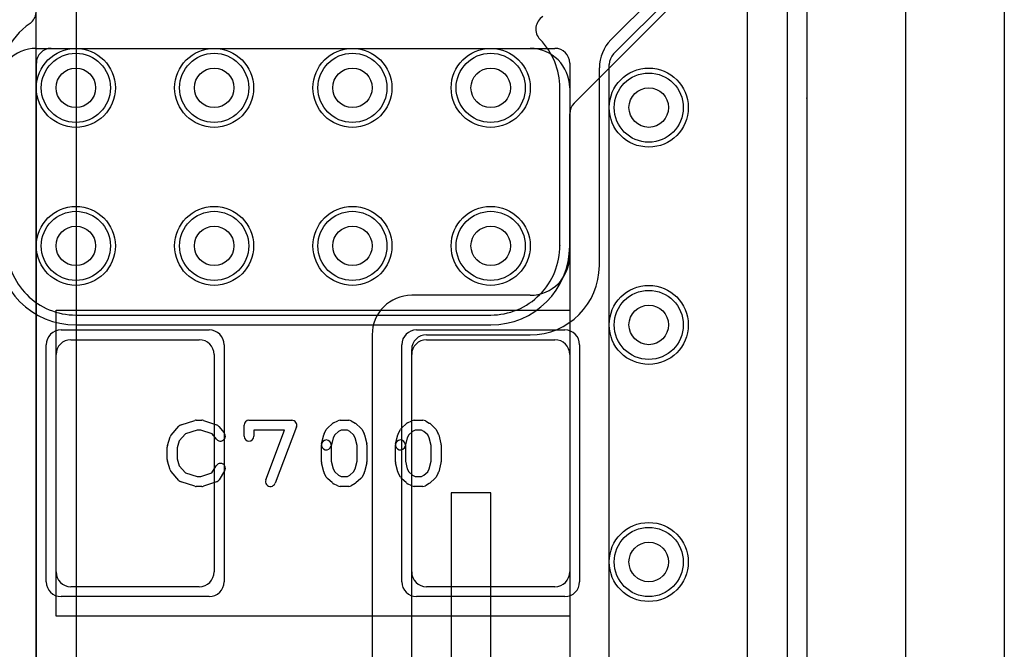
# Model space of a CAD drawing. Extents: x -1.1 to 39.1, y -7.5 to 26.
# Tile 30 of 44: x 33.5 to 38.5, y 5 to 8.1. Entities that reach past the tile are written whole.
import ezdxf

# ---------------------------------------------------------------- set-up
doc = ezdxf.new("R2010")
doc.units = 0
for name, color, linetype in [('Hole', 1, 'CONTINUOUS'), ('L1', 3, 'CONTINUOUS'), ('L2', 3, 'CONTINUOUS'), ('L3', 3, 'CONTINUOUS'), ('L4', 3, 'CONTINUOUS'), ('MetalMask-A', 176, 'CONTINUOUS'), ('Outline', 7, 'CONTINUOUS'), ('PartsArea-A', 111, 'CONTINUOUS'), ('PartsSilk-A', 221, 'CONTINUOUS'), ('Resist-A', 2, 'CONTINUOUS'), ('Resist-B', 2, 'CONTINUOUS'), ('Silk-A', 140, 'CONTINUOUS')]:
    doc.layers.add(name, color=color, linetype=linetype)

msp = doc.modelspace()

# ---------------------------------------------------------------- linework, layer by layer
at = {"layer": 'Hole'}
for centre in [(33.8, 7.8), (34.5, 7.8), (35.2, 7.8), (35.9, 7.8), (36.7, 7.7), (33.8, 7), (34.5, 7), (35.2, 7), (35.9, 7), (36.7, 6.6), (36.7, 5.4)]:
    msp.add_circle(centre, 0.1, dxfattribs=at)
at = {"layer": 'L1'}
for p, q in [((37.4, 14.5), (37.4, 1)), ((36.50862, 8.04288), (36.78287, 8.31713)), ((33.67497, 7.99996), (36.22503, 7.99996)), ((33.6, 4.21029), (33.6, 7.92499)), ((36.3, 7.92499), (36.3, 6.95)), ((36.45005, 7.09028), (36.45004, 7.90146)), ((36.45004, 6.90004), (36.45004, 7.08809)), ((36.1, 6.75), (35.5, 6.75)), ((35.3, 6.55), (35.3, 2.6)), ((35.575, 6.55), (36.1, 6.55)), ((33.775, 6.525), (34.425, 6.525)), ((35.575, 6.525), (36.225, 6.525)), ((33.7, 5.35), (33.7, 6.45)), ((34.5, 6.45), (34.5, 5.35)), ((35.5, 2.9), (35.5, 6.475)), ((35.5, 5.35), (35.5, 6.45)), ((36.3, 6.45), (36.3, 5.35)), ((35.9, 5.75), (35.7, 5.75)), ((35.7, 5.75), (35.7, 4.4)), ((35.9, 4.4), (35.9, 5.75)), ((34.425, 5.275), (33.775, 5.275)), ((36.225, 5.275), (35.575, 5.275))]:
    msp.add_line(p, q, dxfattribs=at)
for centre in [(33.8, 7.8), (34.5, 7.8), (35.2, 7.8), (35.9, 7.8), (36.7, 7.7), (33.8, 7), (34.5, 7), (35.2, 7), (35.9, 7), (36.7, 6.6), (36.7, 5.4)]:
    msp.add_circle(centre, 0.2, dxfattribs=at)
for centre, radius, start, end in [((36.65004, 7.90146), 0.2, 135, -179.99936), ((33.67497, 7.92499), 0.07497, 90, 180), ((36.22503, 7.92499), 0.07497, 0, 90), ((36.1, 7.09131), 0.35005, -0.43375, -0.16859), ((36.52501, 7.08809), 0.07497, 179.56439, 180), ((36.1, 6.95), 0.2, -90, 0), ((36.1, 6.90004), 0.35004, -90, 0), ((35.5, 6.55), 0.2, 90, 180), ((35.575, 6.475), 0.075, 90, 180), ((33.775, 6.45), 0.075, 90, 180), ((34.425, 6.45), 0.075, 0, 90), ((35.575, 6.45), 0.075, 90, 180), ((36.225, 6.45), 0.075, 0, 90), ((33.775, 5.35), 0.075, 180, -90), ((34.425, 5.35), 0.075, -90, 0), ((35.575, 5.35), 0.075, 180, -90), ((36.225, 5.35), 0.075, -90, 0)]:
    msp.add_arc(centre, radius, start, end, dxfattribs=at)
at = {"layer": 'L2'}
for p, q in [((37.5, 12.8), (37.5, 7.75)), ((36.322, 7.72196), (36.84142, 8.24138)), ((37.49996, 7.746), (37.49996, 3.77501)), ((36.30004, 7), (36.30004, 7.66895)), ((33.8, 6.59996), (35.9, 6.59996))]:
    msp.add_line(p, q, dxfattribs=at)
for centre in [(36.7, 7.7), (36.7, 6.6), (36.7, 5.4)]:
    msp.add_circle(centre, 0.2, dxfattribs=at)
for centre, radius, start, end in [((33.52452, 8.1875), 0.07497, -54.55028, -4.94326), ((33.8, 7.80053), 0.40004, 125.44611, -179.98138), ((37.3, 7.75), 0.2, -1.14599, 0), ((36.37501, 7.66895), 0.07497, 135, 180), ((33.8, 7), 0.40004, 180, -90), ((35.9, 7), 0.40004, -90, 0)]:
    msp.add_arc(centre, radius, start, end, dxfattribs=at)
at = {"layer": 'L3'}
for p, q in [((37.49996, 19.5), (37.49996, 1)), ((36.52196, 7.97196), (36.84142, 8.29142)), ((33.6, 8), (36.09996, 8)), ((36.5, 7.10006), (36.5, 7.91895)), ((36.29996, 7.8), (36.29996, 7.10001)), ((36.29996, 7.09995), (36.29996, 4.39724)), ((36.5, 4.39724), (36.5, 7.09995))]:
    msp.add_line(p, q, dxfattribs=at)
for centre in [(33.8, 7.8), (34.5, 7.8), (35.2, 7.8), (35.9, 7.8), (36.7, 7.7), (33.8, 7), (34.5, 7), (35.2, 7), (35.9, 7), (36.7, 6.6), (36.7, 5.4)]:
    msp.add_circle(centre, 0.2, dxfattribs=at)
for centre, radius, start, end in [((33.6, 7.8), 0.2, 90, 180), ((36.09996, 7.8), 0.2, 0, 90), ((36.57497, 7.91895), 0.07497, 135, 180), ((36.09996, 7.09995), 0.2, 0, 0.01719), ((36.57497, 7.10006), 0.07497, 180, -179.98471), ((36.09996, 7.09995), 0.40004, 0, 0.01289)]:
    msp.add_arc(centre, radius, start, end, dxfattribs=at)
at = {"layer": 'L4'}
for p, q in [((37.4, 19.5), (37.4, 1)), ((36.25004, 7.00322), (36.25004, 7.8)), ((33.8, 6.64996), (35.90001, 6.64996))]:
    msp.add_line(p, q, dxfattribs=at)
for centre in [(33.8, 7.8), (34.5, 7.8), (35.2, 7.8), (35.9, 7.8), (36.7, 7.7), (33.8, 7), (34.5, 7), (35.2, 7), (35.9, 7), (36.7, 6.6), (36.7, 5.4)]:
    msp.add_circle(centre, 0.2, dxfattribs=at)
for centre, radius, start, end in [((36.20369, 8.09733), 0.07497, 121.64405, -135.85929), ((36.20373, 8.09729), 0.07497, -135.90252, -135.61606), ((35.9, 7.8), 0.35004, 0, 44.38655), ((33.79999, 7), 0.35004, 179.64316, -89.99836), ((35.90001, 7), 0.35004, -90, 0.43377), ((36.32501, 7.00322), 0.07497, 180, -179.56439)]:
    msp.add_arc(centre, radius, start, end, dxfattribs=at)
at = {"layer": 'MetalMask-A'}
for p, q in [((33.775, 6.525), (34.425, 6.525)), ((35.575, 6.525), (36.225, 6.525)), ((33.7, 5.35), (33.7, 6.45)), ((34.5, 6.45), (34.5, 5.35)), ((35.5, 5.35), (35.5, 6.45)), ((36.3, 6.45), (36.3, 5.35)), ((34.425, 5.275), (33.775, 5.275)), ((36.225, 5.275), (35.575, 5.275))]:
    msp.add_line(p, q, dxfattribs=at)
for centre, start, end in [((33.775, 6.45), 90, 180), ((34.425, 6.45), 0, 90), ((35.575, 6.45), 90, 180), ((36.225, 6.45), 0, 90), ((33.775, 5.35), 180, -90), ((34.425, 5.35), -90, 0), ((35.575, 5.35), 180, -90), ((36.225, 5.35), -90, 0)]:
    msp.add_arc(centre, 0.075, start, end, dxfattribs=at)
at = {"layer": 'Outline'}
msp.add_line((38, 19.5), (38, 1), dxfattribs=at)
at = {"layer": 'PartsArea-A'}
for p, q in [((33.7, 5.125), (33.7, 6.675)), ((33.7, 6.675), (36.3, 6.675)), ((36.3, 6.675), (36.3, 5.125)), ((36.3, 5.125), (33.7, 5.125))]:
    msp.add_line(p, q, dxfattribs=at)
at = {"layer": 'PartsSilk-A'}
for p, q in [((33.5984, 2.92807), (33.5984, 8.57851)), ((33.8016, 8.57851), (33.8016, 2.92807)), ((34.28258, 6.04239), (34.32147, 6.08683)), ((34.33266, 6.09418), (34.4021, 6.1164)), ((34.40972, 6.11759), (34.4375, 6.11759)), ((34.4454, 6.11631), (34.51207, 6.09409)), ((34.52338, 6.08637), (34.55115, 6.05304)), ((34.65139, 6.03704), (34.65139, 6.09259)), ((34.67639, 6.11759), (34.89306, 6.11759)), ((34.91643, 6.08371), (34.80809, 5.79853)), ((35.07367, 6.07795), (35.09867, 6.10017)), ((35.1041, 6.10384), (35.12632, 6.11495)), ((35.1375, 6.11759), (35.18194, 6.11759)), ((35.19434, 6.1143), (35.21379, 6.10319)), ((35.218, 6.10017), (35.243, 6.07795)), ((35.44867, 6.07795), (35.47367, 6.10017)), ((35.4791, 6.10384), (35.50132, 6.11495)), ((35.5125, 6.11759), (35.55694, 6.11759)), ((35.56934, 6.1143), (35.58879, 6.10319)), ((35.593, 6.10017), (35.618, 6.07795)), ((34.26364, 5.98894), (34.27753, 6.03339)), ((34.35452, 6.04868), (34.32368, 6.01344)), ((34.41362, 6.06759), (34.35452, 6.04868)), ((34.43344, 6.06759), (34.41362, 6.06759)), ((34.48952, 6.0489), (34.43344, 6.06759)), ((34.51273, 6.02104), (34.48952, 6.0489)), ((34.85682, 6.06759), (34.70139, 6.06759)), ((34.70139, 6.06759), (34.70139, 6.03704)), ((34.76135, 5.81629), (34.85682, 6.06759)), ((35.04381, 5.99865), (35.05492, 6.0431)), ((35.05681, 6.04822), (35.06792, 6.07044)), ((35.11049, 6.04377), (35.10276, 6.02831)), ((35.12942, 6.0606), (35.11049, 6.04377)), ((35.1434, 6.06759), (35.12942, 6.0606)), ((35.1753, 6.06759), (35.1434, 6.06759)), ((35.18673, 6.06106), (35.1753, 6.06759)), ((35.20618, 6.04377), (35.18673, 6.06106)), ((35.21391, 6.02831), (35.20618, 6.04377)), ((35.24875, 6.07044), (35.25986, 6.04822)), ((35.26175, 6.0431), (35.27286, 5.99865)), ((35.41881, 5.99865), (35.42992, 6.0431)), ((35.43181, 6.04822), (35.44292, 6.07044)), ((35.48549, 6.04377), (35.47776, 6.02831)), ((35.50442, 6.0606), (35.48549, 6.04377)), ((35.5184, 6.06759), (35.50442, 6.0606)), ((35.5503, 6.06759), (35.5184, 6.06759)), ((35.56173, 6.06106), (35.5503, 6.06759)), ((35.58118, 6.04377), (35.56173, 6.06106)), ((35.58891, 6.02831), (35.58118, 6.04377)), ((35.62375, 6.07044), (35.63486, 6.04822)), ((35.63675, 6.0431), (35.64786, 5.99865)), ((34.2625, 5.91852), (34.2625, 5.98148)), ((34.32368, 6.01344), (34.3125, 5.97766)), ((35.04306, 5.90741), (35.04306, 5.99259)), ((35.10276, 6.02831), (35.09231, 5.98653)), ((35.09306, 5.99259), (35.09306, 5.91049)), ((35.22361, 5.98951), (35.21391, 6.02831)), ((35.22361, 5.91049), (35.22361, 5.98951)), ((35.27361, 5.99259), (35.27361, 5.90741)), ((35.41806, 5.90741), (35.41806, 5.99259)), ((35.47776, 6.02831), (35.46731, 5.98653)), ((35.46806, 5.99259), (35.46806, 5.91049)), ((35.59861, 5.98951), (35.58891, 6.02831)), ((35.59861, 5.91049), (35.59861, 5.98951)), ((35.64861, 5.99259), (35.64861, 5.90741)), ((34.3125, 5.97766), (34.3125, 5.92234)), ((34.27753, 5.86661), (34.26364, 5.91106)), ((34.3125, 5.92234), (34.32368, 5.88656)), ((34.32368, 5.88656), (34.35452, 5.85132)), ((34.48773, 5.8505), (34.51074, 5.88732)), ((35.05492, 5.8569), (35.04381, 5.90135)), ((35.09306, 5.91049), (35.10276, 5.87169)), ((35.21391, 5.87169), (35.22361, 5.91049)), ((35.27286, 5.90135), (35.26175, 5.8569)), ((35.42992, 5.8569), (35.41881, 5.90135)), ((35.46806, 5.91049), (35.47776, 5.87169)), ((35.58891, 5.87169), (35.59861, 5.91049)), ((35.64786, 5.90135), (35.63675, 5.8569)), ((34.32147, 5.81317), (34.28258, 5.85761)), ((34.35452, 5.85132), (34.41362, 5.83241)), ((34.41362, 5.83241), (34.43344, 5.83241)), ((34.43344, 5.83241), (34.48773, 5.8505)), ((34.55314, 5.86082), (34.52537, 5.81638)), ((35.06792, 5.82956), (35.05681, 5.85178)), ((35.10276, 5.87169), (35.11049, 5.85623)), ((35.11049, 5.85623), (35.12942, 5.8394)), ((35.12942, 5.8394), (35.1434, 5.83241)), ((35.1434, 5.83241), (35.1753, 5.83241)), ((35.1753, 5.83241), (35.18673, 5.83894)), ((35.18673, 5.83894), (35.20618, 5.85623)), ((35.20618, 5.85623), (35.21391, 5.87169)), ((35.25986, 5.85178), (35.24875, 5.82956)), ((35.44292, 5.82956), (35.43181, 5.85178)), ((35.47776, 5.87169), (35.48549, 5.85623)), ((35.48549, 5.85623), (35.50442, 5.8394)), ((35.50442, 5.8394), (35.5184, 5.83241)), ((35.5184, 5.83241), (35.5503, 5.83241)), ((35.5503, 5.83241), (35.56173, 5.83894)), ((35.56173, 5.83894), (35.58118, 5.85623)), ((35.58118, 5.85623), (35.58891, 5.87169)), ((35.63486, 5.85178), (35.62375, 5.82956)), ((34.4021, 5.7836), (34.33266, 5.80582)), ((34.4375, 5.78241), (34.40972, 5.78241)), ((34.51207, 5.80591), (34.4454, 5.78369)), ((35.09867, 5.79983), (35.07367, 5.82205)), ((35.12632, 5.78505), (35.1041, 5.79616)), ((35.18194, 5.78241), (35.1375, 5.78241)), ((35.21379, 5.79681), (35.19434, 5.7857)), ((35.243, 5.82205), (35.218, 5.79983)), ((35.47367, 5.79983), (35.44867, 5.82205)), ((35.50132, 5.78505), (35.4791, 5.79616)), ((35.55694, 5.78241), (35.5125, 5.78241)), ((35.58879, 5.79681), (35.56934, 5.7857)), ((35.618, 5.82205), (35.593, 5.79983))]:
    msp.add_line(p, q, dxfattribs=at)
for centre, start, end in [((34.34028, 6.07037), 107.74642, 138.81192), ((34.40972, 6.09259), 90, 107.74642), ((34.4375, 6.09259), 71.57954, 90), ((34.50417, 6.07037), 39.7909, 71.57954), ((34.67639, 6.09259), 90, 180), ((34.89306, 6.09259), -20.80551, 90), ((35.11528, 6.08148), 116.56505, 131.62783), ((35.1375, 6.09259), 90, 116.56505), ((35.18194, 6.09259), 60.26649, 90), ((35.20139, 6.08148), 48.37217, 60.26649), ((35.49028, 6.08148), 116.56505, 131.62783), ((35.5125, 6.09259), 90, 116.56505), ((35.55694, 6.09259), 60.26649, 90), ((35.57639, 6.08148), 48.37217, 60.26649), ((34.30139, 6.02593), 138.81192, 162.63777), ((34.53194, 6.03704), -140.2091, 39.8005), ((34.67639, 6.03704), 180, 0), ((35.07917, 6.03704), 153.43495, 165.96932), ((35.09028, 6.05926), 131.62783, 153.43495), ((35.22639, 6.05926), 26.56505, 48.37217), ((35.2375, 6.03704), 14.03068, 26.56505), ((35.45417, 6.03704), 153.43495, 165.96932), ((35.46528, 6.05926), 131.62783, 153.43495), ((35.60139, 6.05926), 26.56505, 48.37217), ((35.6125, 6.03704), 14.03068, 26.56505), ((34.2875, 5.98148), 162.63777, 180), ((35.06806, 5.99259), 0, 180), ((35.06806, 5.99259), 165.96932, -14.03321), ((35.24861, 5.99259), 0, 14.03068), ((35.44306, 5.99259), 0, 180), ((35.44306, 5.99259), 165.96932, -14.03321), ((35.62361, 5.99259), 0, 14.03068), ((34.2875, 5.91852), 180, -162.63777), ((34.53194, 5.87407), -32.00538, 147.99925), ((35.06806, 5.90741), 180, -165.96932), ((35.24861, 5.90741), -14.03068, 0), ((35.44306, 5.90741), 180, -165.96932), ((35.62361, 5.90741), -14.03068, 0), ((34.30139, 5.87407), -162.63777, -138.81192), ((35.07917, 5.86296), -165.96932, -153.43495), ((35.2375, 5.86296), -26.56505, -14.03068), ((35.45417, 5.86296), -165.96932, -153.43495), ((35.6125, 5.86296), -26.56505, -14.03068), ((34.34028, 5.82963), -138.81192, -107.74642), ((34.40972, 5.80741), -107.74642, -90), ((34.4375, 5.80741), -90, -71.57954), ((34.50417, 5.82963), -71.57954, -32.00538), ((34.78472, 5.80741), 159.19449, -20.80181), ((35.09028, 5.84074), -153.43495, -131.62783), ((35.11528, 5.81852), -131.62783, -116.56505), ((35.1375, 5.80741), -116.56505, -90), ((35.18194, 5.80741), -90, -60.26649), ((35.20139, 5.81852), -60.26649, -48.37217), ((35.22639, 5.84074), -48.37217, -26.56505), ((35.46528, 5.84074), -153.43495, -131.62783), ((35.49028, 5.81852), -131.62783, -116.56505), ((35.5125, 5.80741), -116.56505, -90), ((35.55694, 5.80741), -90, -60.26649), ((35.57639, 5.81852), -60.26649, -48.37217), ((35.60139, 5.84074), -48.37217, -26.56505)]:
    msp.add_arc(centre, 0.025, start, end, dxfattribs=at)
at = {"layer": 'Resist-A'}
for p, q in [((33.725, 6.575), (34.475, 6.575)), ((35.525, 6.575), (36.275, 6.575)), ((33.65, 5.3), (33.65, 6.5)), ((34.55, 6.5), (34.55, 5.3)), ((35.45, 5.3), (35.45, 6.5)), ((36.35, 6.5), (36.35, 5.3)), ((34.475, 5.225), (33.725, 5.225)), ((36.275, 5.225), (35.525, 5.225))]:
    msp.add_line(p, q, dxfattribs=at)
for centre in [(33.8, 7.8), (34.5, 7.8), (35.2, 7.8), (35.9, 7.8), (36.7, 7.7), (33.8, 7), (34.5, 7), (35.2, 7), (35.9, 7), (36.7, 6.6), (36.7, 5.4)]:
    msp.add_circle(centre, 0.175, dxfattribs=at)
for centre, start, end in [((33.725, 6.5), 90, 180), ((34.475, 6.5), 0, 90), ((35.525, 6.5), 90, 180), ((36.275, 6.5), 0, 90), ((33.725, 5.3), 180, -90), ((34.475, 5.3), -90, 0), ((35.525, 5.3), 180, -90), ((36.275, 5.3), -90, 0)]:
    msp.add_arc(centre, 0.075, start, end, dxfattribs=at)
at = {"layer": 'Resist-B'}
for centre in [(33.8, 7.8), (34.5, 7.8), (35.2, 7.8), (35.9, 7.8), (36.7, 7.7), (33.8, 7), (34.5, 7), (35.2, 7), (35.9, 7), (36.7, 6.6), (36.7, 5.4)]:
    msp.add_circle(centre, 0.175, dxfattribs=at)
at = {"layer": 'Silk-A'}
for p, q in [((38.5, 20.35), (38.5, 0.15)), ((37.2, 0.15), (37.2, 9.7))]:
    msp.add_line(p, q, dxfattribs=at)

doc.saveas('drawing.dxf')
